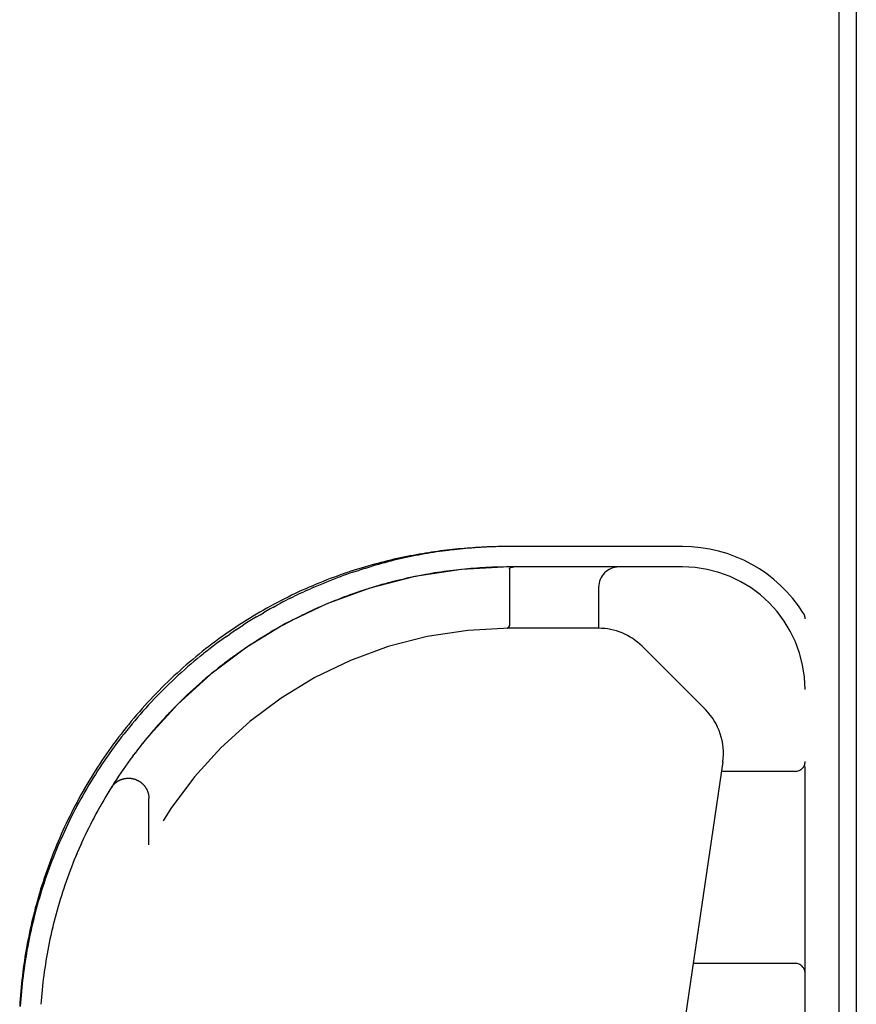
# Model space of a CAD drawing. Header units: inches. Extents: x 0 to 230, y 0 to 149.
# Tile 236 of 256: x 102.55 to 105.1, y 127.13 to 130.14. Entities that reach past the tile are written whole.
import ezdxf

# ---------------------------------------------------------------- set-up
doc = ezdxf.new("R2010")
doc.units = ezdxf.units.IN
doc.header["$LTSCALE"] = 12.648283
doc.header["$MEASUREMENT"] = 0
doc.linetypes.add('HIDDEN', pattern=[0.2, 0.1, -0.1])
doc.layers.get('0').update_dxf_attribs({"linetype": 'CONTINUOUS'})
doc.layers.add('RIGHTHAND_DOOR_ASSEMBLY', color=7, linetype='CONTINUOUS')

msp = doc.modelspace()

# ---------------------------------------------------------------- linework, layer by layer
at = {"color": 7, "linetype": 'Continuous'}
msp.add_line((105.0529, 126.1112), (105.0529, 137.8708), dxfattribs=at)
at = {"color": 3, "linetype": 'Continuous'}
msp.add_line((105.1049, 137.7589), (105.1049, 126.2109), dxfattribs=at)
at = {"layer": 'RIGHTHAND_DOOR_ASSEMBLY', "color": 8, "linetype": 'HIDDEN'}
for p, q in [((104.0361, 128.5264), (104.0269, 128.5263)), ((104.0446, 128.5264), (104.0358, 128.5264)), ((104.5734, 128.5264), (104.0446, 128.5264)), ((104.5734, 128.4639), (104.0446, 128.4639)), ((104.0446, 128.4583), (104.0446, 128.2867)), ((104.0475, 128.4621), (104.0473, 128.4619)), ((104.0536, 128.4637), (104.0532, 128.4636)), ((104.0541, 128.4637), (104.0536, 128.4637)), ((104.0546, 128.4638), (104.0541, 128.4637)), ((104.0551, 128.4638), (104.0546, 128.4638)), ((104.0556, 128.4638), (104.0562, 128.4639)), ((104.0568, 128.4639), (104.0574, 128.4639)), ((103.4256, 128.3928), (103.4357, 128.3973)), ((103.4459, 128.4018), (103.4357, 128.3973)), ((103.6055, 128.3951), (103.5956, 128.3919)), ((103.6153, 128.3982), (103.6054, 128.3951)), ((103.6347, 128.4042), (103.625, 128.4012)), ((104.3169, 128.4014), (104.3169, 128.2764)), ((103.3744, 128.3684), (103.3641, 128.3632)), ((103.3744, 128.3684), (103.3846, 128.3735)), ((103.4051, 128.3833), (103.4154, 128.3881)), ((103.4256, 128.3928), (103.4154, 128.3881)), ((103.5762, 128.3854), (103.5664, 128.3819)), ((103.586, 128.3887), (103.5761, 128.3853)), ((103.5957, 128.3919), (103.5859, 128.3887)), ((103.3538, 128.3579), (103.3435, 128.3525)), ((103.3538, 128.3579), (103.3641, 128.3632)), ((103.4511, 128.3355), (103.4414, 128.3311)), ((103.3933, 128.3077), (103.3834, 128.3027)), ((103.403, 128.3126), (103.3932, 128.3077)), ((103.4127, 128.3174), (103.4029, 128.3126)), ((104.9484, 126.5889), (104.9484, 128.3058)), ((103.3343, 128.276), (103.324, 128.27)), ((103.3443, 128.2816), (103.334, 128.2758)), ((103.3542, 128.2871), (103.344, 128.2814)), ((103.3641, 128.2924), (103.354, 128.2869)), ((103.3739, 128.2976), (103.3638, 128.2923)), ((103.3836, 128.3028), (103.3737, 128.2975)), ((104.038, 128.2764), (104.0377, 128.2764)), ((104.0381, 128.2764), (104.0379, 128.2764)), ((104.0434, 128.2826), (104.0419, 128.2802)), ((104.0423, 128.2809), (104.0434, 128.2826)), ((104.3169, 128.2764), (104.0446, 128.2764)), ((103.1791, 128.2516), (103.1893, 128.2587)), ((103.2838, 128.2459), (103.2734, 128.2393)), ((103.294, 128.2521), (103.2836, 128.2457)), ((103.3041, 128.2583), (103.2937, 128.252)), ((103.3142, 128.2643), (103.3038, 128.2581)), ((103.3243, 128.2702), (103.3139, 128.2641)), ((103.2434, 128.2197), (103.2331, 128.2127)), ((103.2535, 128.2264), (103.2431, 128.2195)), ((103.2636, 128.233), (103.2532, 128.2262)), ((103.2737, 128.2395), (103.2633, 128.2328)), ((104.4499, 128.2213), (104.6434, 128.0278)), ((103.0991, 128.1909), (103.109, 128.1988)), ((103.1934, 128.1845), (103.1833, 128.177)), ((103.2033, 128.1917), (103.1932, 128.1843)), ((103.2133, 128.1989), (103.2031, 128.1916)), ((103.2233, 128.2059), (103.213, 128.1987)), ((103.2333, 128.2128), (103.223, 128.2057)), ((103.1541, 128.1545), (103.1441, 128.1466)), ((103.1638, 128.1622), (103.1538, 128.1543)), ((103.1737, 128.1697), (103.1636, 128.162)), ((103.1835, 128.1772), (103.1734, 128.1695)), ((103.1155, 128.1229), (103.1057, 128.1146)), ((103.125, 128.1309), (103.1152, 128.1227)), ((103.1347, 128.1389), (103.1248, 128.1308)), ((103.1443, 128.1467), (103.1344, 128.1387)), ((103.0871, 128.0982), (103.0776, 128.0896)), ((103.0965, 128.1065), (103.0869, 128.098)), ((103.106, 128.1148), (103.0963, 128.1063)), ((103.0502, 128.064), (103.0409, 128.055)), ((103.0593, 128.0727), (103.05, 128.0638)), ((103.0685, 128.0813), (103.0591, 128.0725)), ((103.0778, 128.0898), (103.0683, 128.0811)), ((103.0232, 128.0375), (103.0142, 128.0283)), ((103.0321, 128.0464), (103.023, 128.0373)), ((103.0411, 128.0552), (103.0319, 128.0462)), ((102.997, 128.0102), (102.9882, 128.0008)), ((103.0056, 128.0194), (102.9968, 128.01)), ((103.0144, 128.0284), (103.0055, 128.0192)), ((102.9631, 127.9728), (102.9547, 127.9631)), ((102.9715, 127.9823), (102.963, 127.9726)), ((102.9799, 127.9917), (102.9713, 127.9821)), ((102.9884, 128.001), (102.9797, 127.9915)), ((102.9387, 127.9441), (102.9306, 127.9342)), ((102.9467, 127.9537), (102.9385, 127.9439)), ((102.9549, 127.9633), (102.9466, 127.9536)), ((102.915, 127.9148), (102.9072, 127.9047)), ((102.9228, 127.9246), (102.9149, 127.9146)), ((102.9307, 127.9344), (102.9227, 127.9244)), ((102.8923, 127.885), (102.8847, 127.8748)), ((102.8998, 127.895), (102.8921, 127.8848)), ((102.9073, 127.9049), (102.8996, 127.8948)), ((102.8703, 127.8548), (102.8631, 127.8444)), ((102.8847, 127.8748), (102.8774, 127.8647)), ((104.6965, 127.8675), (104.5132, 126.6207)), ((102.8493, 127.8241), (102.8424, 127.8136)), ((102.8562, 127.8343), (102.8492, 127.8239)), ((102.8632, 127.8446), (102.8561, 127.8342)), ((104.9184, 127.8389), (104.6923, 127.8389)), ((102.8292, 127.793), (102.8226, 127.7824)), ((102.8358, 127.8034), (102.8291, 127.7929)), ((102.8425, 127.8138), (102.8357, 127.8033)), ((102.81, 127.7616), (102.8037, 127.751)), ((102.8163, 127.7721), (102.8099, 127.7615)), ((102.8227, 127.7826), (102.8162, 127.772)), ((102.7977, 127.7405), (102.7916, 127.7298)), ((102.8038, 127.7511), (102.7976, 127.7404)), ((102.9419, 127.6139), (102.9419, 127.7555)), ((102.7799, 127.7085), (102.7742, 127.6979)), ((102.7858, 127.7193), (102.7799, 127.7085)), ((102.7917, 127.73), (102.7857, 127.7192)), ((102.7632, 127.6766), (102.7577, 127.6657)), ((102.7687, 127.6873), (102.7631, 127.6764)), ((102.7578, 127.6658), (102.7525, 127.6549)), ((102.7372, 127.6225), (102.7323, 127.6116)), ((102.7276, 127.6009), (102.7228, 127.5898)), ((102.6968, 127.5243), (102.6928, 127.5132)), ((102.6928, 127.5132), (102.6889, 127.5022)), ((102.6676, 127.4362), (102.6643, 127.4251)), ((102.6709, 127.4473), (102.6675, 127.4361)), ((102.6349, 127.3034), (102.6328, 127.2923)), ((104.9184, 127.2514), (104.6059, 127.2514)), ((102.6219, 127.2259), (102.6204, 127.2148)), ((102.6235, 127.237), (102.6219, 127.2259)), ((102.6235, 127.2369), (102.6219, 127.2259)), ((102.6177, 127.1927), (102.6165, 127.1816)), ((102.619, 127.2038), (102.6177, 127.1927)), ((102.6204, 127.2149), (102.619, 127.2038)), ((102.6142, 127.1596), (102.6133, 127.1485)), ((102.6153, 127.1706), (102.6142, 127.1596)), ((102.6165, 127.1817), (102.6153, 127.1706)), ((102.6124, 127.1375), (102.6116, 127.1265)), ((102.6133, 127.1485), (102.6124, 127.1375))]:
    msp.add_line(p, q, dxfattribs=at)
for points in [[(104.0275, 128.5263), (104.0189, 128.5262), (104.0103, 128.526), (104.0017, 128.5258), (103.9931, 128.5256), (103.9844, 128.5253), (103.9758, 128.525), (103.9671, 128.5246), (103.9584, 128.5241), (103.9497, 128.5237), (103.941, 128.5231), (103.9322, 128.5226), (103.9234, 128.5219), (103.9146, 128.5213), (103.9058, 128.5205), (103.8969, 128.5198), (103.888, 128.5189), (103.879, 128.518), (103.8701, 128.5171), (103.861, 128.5161), (103.852, 128.5151), (103.8429, 128.514), (103.8338, 128.5128), (103.8246, 128.5116), (103.8154, 128.5103), (103.8061, 128.5089), (103.7968, 128.5075), (103.7874, 128.506), (103.778, 128.5045), (103.7686, 128.5028), (103.7591, 128.5012), (103.7496, 128.4994), (103.74, 128.4976), (103.7303, 128.4957), (103.7207, 128.4937), (103.7109, 128.4916), (103.7012, 128.4895), (103.6913, 128.4873), (103.6815, 128.485), (103.6715, 128.4826), (103.6616, 128.4801), (103.6515, 128.4776), (103.6415, 128.475), (103.6314, 128.4722), (103.6212, 128.4694), (103.611, 128.4665), (103.6008, 128.4635), (103.5905, 128.4604), (103.5802, 128.4573), (103.5698, 128.454), (103.5594, 128.4506), (103.5489, 128.4471), (103.5385, 128.4436), (103.528, 128.4399), (103.5174, 128.4361), (103.5068, 128.4322), (103.4962, 128.4282), (103.4856, 128.4241), (103.4749, 128.4199), (103.4643, 128.4156), (103.4536, 128.4112), (103.4428, 128.4067), (103.4321, 128.4021), (103.4214, 128.3973), (103.4106, 128.3925), (103.3998, 128.3876), (103.389, 128.3825), (103.3783, 128.3773), (103.3675, 128.372), (103.3567, 128.3666), (103.3459, 128.3611), (103.3351, 128.3555), (103.3244, 128.3498), (103.3136, 128.3439), (103.3029, 128.338), (103.2922, 128.332), (103.2815, 128.3258), (103.2708, 128.3195), (103.2602, 128.3132), (103.2495, 128.3067), (103.2389, 128.3001), (103.2284, 128.2934), (103.2179, 128.2866), (103.2074, 128.2797), (103.197, 128.2727), (103.1866, 128.2656), (103.1762, 128.2584), (103.1659, 128.2511), (103.1556, 128.2437), (103.1454, 128.2362), (103.1353, 128.2286), (103.1252, 128.2209), (103.1152, 128.2132), (103.1052, 128.2053), (103.0953, 128.1973), (103.0855, 128.1893), (103.0757, 128.1811), (103.066, 128.1729), (103.0563, 128.1646), (103.0468, 128.1562), (103.0373, 128.1477), (103.0279, 128.1392), (103.0185, 128.1305), (103.0092, 128.1218), (103, 128.113), (102.9909, 128.1041), (102.9819, 128.0952), (102.9729, 128.0862), (102.9641, 128.0771), (102.9553, 128.0679), (102.9466, 128.0587), (102.938, 128.0494), (102.9294, 128.04), (102.921, 128.0306), (102.9127, 128.0211), (102.9044, 128.0116), (102.8962, 128.0019), (102.8881, 127.9923), (102.8801, 127.9825), (102.8722, 127.9727), (102.8644, 127.9629), (102.8567, 127.953), (102.8491, 127.943), (102.8415, 127.933), (102.8341, 127.923), (102.8267, 127.9128), (102.8195, 127.9027), (102.8123, 127.8925), (102.8053, 127.8822), (102.7983, 127.8719), (102.7914, 127.8616), (102.7846, 127.8512), (102.778, 127.8407), (102.7714, 127.8303), (102.7649, 127.8197), (102.7585, 127.8092), (102.7522, 127.7986), (102.746, 127.7879), (102.7398, 127.7773), (102.7338, 127.7666), (102.7279, 127.7558), (102.7221, 127.745), (102.7164, 127.7342), (102.7107, 127.7234), (102.7052, 127.7125), (102.6998, 127.7016), (102.6944, 127.6907), (102.6892, 127.6797), (102.684, 127.6687)], [(104.0361, 128.5264), (104.0275, 128.5263), (104.0189, 128.5262), (104.0103, 128.526), (104.0017, 128.5258), (103.9931, 128.5256), (103.9844, 128.5253), (103.9758, 128.525), (103.9671, 128.5246), (103.9584, 128.5241), (103.9497, 128.5237), (103.941, 128.5231), (103.9322, 128.5226), (103.9234, 128.5219), (103.9146, 128.5213), (103.9058, 128.5205), (103.8969, 128.5198), (103.888, 128.5189), (103.879, 128.518), (103.8701, 128.5171), (103.8611, 128.5161), (103.852, 128.5151), (103.8429, 128.514), (103.8338, 128.5128), (103.8246, 128.5116), (103.8154, 128.5103), (103.8061, 128.5089), (103.7968, 128.5075), (103.7875, 128.506), (103.7781, 128.5045), (103.7686, 128.5028), (103.7591, 128.5012), (103.7496, 128.4994), (103.74, 128.4976), (103.7304, 128.4957), (103.7207, 128.4937), (103.7109, 128.4916), (103.7012, 128.4895), (103.6913, 128.4873), (103.6815, 128.485), (103.6715, 128.4826), (103.6616, 128.4801), (103.6516, 128.4776), (103.6415, 128.475), (103.6314, 128.4722), (103.6212, 128.4694), (103.611, 128.4665), (103.6008, 128.4635), (103.5905, 128.4604), (103.5802, 128.4573), (103.5698, 128.454), (103.5594, 128.4506), (103.549, 128.4471), (103.5385, 128.4436), (103.528, 128.4399), (103.5174, 128.4361), (103.5068, 128.4322), (103.4962, 128.4282), (103.4856, 128.4241), (103.4749, 128.4199), (103.4643, 128.4156), (103.4536, 128.4112), (103.4428, 128.4067), (103.4321, 128.4021), (103.4214, 128.3974), (103.4106, 128.3925), (103.3998, 128.3876), (103.3891, 128.3825), (103.3783, 128.3773), (103.3675, 128.372), (103.3567, 128.3666), (103.3459, 128.3611), (103.3351, 128.3555), (103.3244, 128.3498), (103.3136, 128.344), (103.3029, 128.338), (103.2922, 128.332), (103.2815, 128.3258), (103.2708, 128.3195), (103.2602, 128.3132), (103.2495, 128.3067), (103.239, 128.3001), (103.2284, 128.2934), (103.2179, 128.2866), (103.2074, 128.2797), (103.197, 128.2727), (103.1866, 128.2656), (103.1762, 128.2584), (103.1659, 128.2511), (103.1556, 128.2437), (103.1454, 128.2362), (103.1353, 128.2286)], [(104.0269, 128.5263), (104.0181, 128.5261), (104.0092, 128.526), (104.0004, 128.5257), (103.9915, 128.5254), (103.9826, 128.5251), (103.9738, 128.5247), (103.9649, 128.5243), (103.956, 128.5238), (103.9471, 128.5232), (103.9382, 128.5226), (103.9293, 128.5219), (103.9203, 128.5212), (103.9114, 128.5205), (103.9025, 128.5196), (103.8935, 128.5188), (103.8845, 128.5178), (103.8755, 128.5168), (103.8665, 128.5158), (103.8575, 128.5147), (103.8484, 128.5135), (103.8394, 128.5123), (103.8303, 128.511), (103.8212, 128.5097), (103.812, 128.5083), (103.8029, 128.5068), (103.7937, 128.5053), (103.7846, 128.5037), (103.7753, 128.502), (103.7661, 128.5003), (103.7568, 128.4985), (103.7476, 128.4967), (103.7383, 128.4948), (103.7289, 128.4928), (103.7196, 128.4908), (103.7102, 128.4887), (103.7008, 128.4865), (103.6913, 128.4842), (103.6818, 128.4819), (103.6723, 128.4795), (103.6628, 128.477), (103.6533, 128.4745), (103.6437, 128.4719), (103.6341, 128.4692), (103.6244, 128.4664)], [(103.5659, 128.448), (103.5757, 128.4513), (103.5855, 128.4545)], [(103.605, 128.4606), (103.5953, 128.4576), (103.5855, 128.4545)], [(103.605, 128.4606), (103.6147, 128.4635), (103.6244, 128.4664)], [(104.0356, 128.4639), (104.0265, 128.4638), (104.0174, 128.4636), (104.0083, 128.4634), (103.9992, 128.4632), (103.9901, 128.4628), (103.981, 128.4625), (103.9719, 128.462), (103.9628, 128.4615), (103.9537, 128.461), (103.9445, 128.4604), (103.9354, 128.4597), (103.9263, 128.459), (103.9171, 128.4582), (103.9079, 128.4574), (103.8988, 128.4565), (103.8896, 128.4555), (103.8804, 128.4545), (103.8711, 128.4534), (103.8619, 128.4522), (103.8527, 128.451), (103.8434, 128.4497)], [(104.0446, 128.4639), (104.0356, 128.4639), (104.0265, 128.4638), (104.0174, 128.4636), (104.0083, 128.4634), (103.9992, 128.4632), (103.9901, 128.4628), (103.981, 128.4625), (103.9719, 128.462), (103.9628, 128.4615), (103.9536, 128.461), (103.9445, 128.4604), (103.9354, 128.4597), (103.9262, 128.459), (103.9171, 128.4582), (103.9079, 128.4574), (103.8987, 128.4565), (103.8895, 128.4555), (103.8803, 128.4545), (103.8711, 128.4534), (103.8619, 128.4522), (103.8526, 128.451)], [(104.0446, 128.4583), (104.0447, 128.4584), (104.0447, 128.4586), (104.0447, 128.4587), (104.0447, 128.4589), (104.0447, 128.459), (104.0448, 128.4591), (104.0448, 128.4593), (104.0448, 128.4594), (104.0449, 128.4596), (104.045, 128.4597), (104.045, 128.4598), (104.0451, 128.4599), (104.0452, 128.4601), (104.0452, 128.4602), (104.0453, 128.4603), (104.0454, 128.4605), (104.0455, 128.4606), (104.0456, 128.4607), (104.0457, 128.4608), (104.0459, 128.4609), (104.046, 128.461), (104.0461, 128.4612), (104.0463, 128.4613), (104.0464, 128.4614), (104.0466, 128.4615), (104.0467, 128.4616), (104.0469, 128.4617), (104.0471, 128.4618), (104.0473, 128.4619), (104.0475, 128.4621), (104.0477, 128.4622), (104.0479, 128.4623), (104.0481, 128.4624), (104.0484, 128.4625), (104.0486, 128.4626), (104.0489, 128.4627), (104.0492, 128.4628), (104.0494, 128.4629), (104.0498, 128.463), (104.0501, 128.463), (104.0504, 128.4631), (104.0507, 128.4632), (104.0511, 128.4633), (104.0515, 128.4634), (104.0519, 128.4634), (104.0523, 128.4635), (104.0527, 128.4636), (104.0532, 128.4636)], [(104.0562, 128.4639), (104.0557, 128.4638), (104.0551, 128.4638)], [(104.0574, 128.4639), (104.0568, 128.4639), (104.0562, 128.4639)], [(103.4459, 128.4018), (103.456, 128.4062), (103.4662, 128.4104), (103.4763, 128.4146), (103.4863, 128.4187), (103.4964, 128.4227), (103.5064, 128.4266), (103.5164, 128.4304)], [(103.5659, 128.448), (103.5561, 128.4447), (103.5462, 128.4412), (103.5363, 128.4377), (103.5263, 128.4341), (103.5164, 128.4304)], [(103.7593, 128.4353), (103.7499, 128.4333), (103.7404, 128.4313), (103.7309, 128.4292), (103.7214, 128.427), (103.7119, 128.4248), (103.7023, 128.4225), (103.6928, 128.4201), (103.6831, 128.4176)], [(103.7592, 128.4352), (103.7498, 128.4333), (103.7403, 128.4313), (103.7309, 128.4292), (103.7213, 128.427), (103.7118, 128.4248), (103.7023, 128.4225), (103.6927, 128.4201)], [(103.8062, 128.444), (103.7969, 128.4424), (103.7875, 128.4407), (103.7781, 128.4389), (103.7687, 128.4371), (103.7592, 128.4352)], [(103.8062, 128.4439), (103.7968, 128.4423), (103.7875, 128.4407), (103.7781, 128.4389), (103.7687, 128.4371)], [(103.8434, 128.4497), (103.8341, 128.4484), (103.8248, 128.447), (103.8155, 128.4455), (103.8062, 128.4439)], [(103.8434, 128.4497), (103.8341, 128.4484), (103.8248, 128.447), (103.8155, 128.4455)], [(103.6348, 128.4042), (103.6251, 128.4012), (103.6152, 128.3982)], [(103.6832, 128.4177), (103.6735, 128.4151), (103.6639, 128.4125), (103.6542, 128.4098), (103.6446, 128.407), (103.6347, 128.4042)], [(103.6831, 128.4176), (103.6735, 128.4151), (103.6638, 128.4125), (103.6541, 128.4098), (103.6445, 128.407)], [(103.4051, 128.3833), (103.3949, 128.3784), (103.3846, 128.3735)], [(103.5665, 128.382), (103.5568, 128.3785), (103.5471, 128.375), (103.5374, 128.3714), (103.5278, 128.3677), (103.5182, 128.3639), (103.5086, 128.3601), (103.499, 128.3562), (103.4894, 128.3522), (103.4798, 128.3482), (103.4702, 128.344), (103.4606, 128.3398)], [(103.5664, 128.3819), (103.5567, 128.3785), (103.547, 128.3749), (103.5374, 128.3713), (103.5277, 128.3677), (103.5181, 128.3639), (103.5086, 128.3601), (103.499, 128.3562)], [(103.3229, 128.3414), (103.3126, 128.3357), (103.3023, 128.3299), (103.2919, 128.3239)], [(103.3229, 128.3414), (103.3332, 128.347), (103.3435, 128.3525)], [(103.4894, 128.3522), (103.4798, 128.3482), (103.4703, 128.344), (103.4607, 128.3398), (103.451, 128.3355)], [(103.2713, 128.3118), (103.261, 128.3055), (103.2507, 128.2991), (103.2404, 128.2927), (103.2302, 128.2861)], [(103.2713, 128.3118), (103.2816, 128.3179), (103.2919, 128.3239)], [(103.4415, 128.3311), (103.4319, 128.3266), (103.4223, 128.3221), (103.4125, 128.3173)], [(103.4414, 128.3311), (103.4318, 128.3266), (103.4222, 128.322)], [(103.2097, 128.2726), (103.2199, 128.2794), (103.2302, 128.2861)], [(104.0405, 128.2784), (104.0403, 128.2782), (104.0402, 128.278), (104.04, 128.2778), (104.0398, 128.2776), (104.0397, 128.2775), (104.0395, 128.2773), (104.0394, 128.2772), (104.0392, 128.277), (104.0391, 128.2769), (104.0389, 128.2768), (104.0388, 128.2767), (104.0386, 128.2766), (104.0385, 128.2765), (104.0383, 128.2765), (104.0382, 128.2764), (104.038, 128.2764)], [(104.0381, 128.2764), (104.0383, 128.2764), (104.0384, 128.2765), (104.0385, 128.2765), (104.0387, 128.2766), (104.0388, 128.2767), (104.039, 128.2768), (104.0391, 128.2769), (104.0393, 128.277), (104.0394, 128.2771), (104.0396, 128.2773), (104.0397, 128.2774), (104.0399, 128.2776), (104.04, 128.2778), (104.0402, 128.278), (104.0404, 128.2782), (104.0405, 128.2784)], [(104.0423, 128.2809), (104.0419, 128.2803), (104.0417, 128.28), (104.0415, 128.2797), (104.0413, 128.2794), (104.0411, 128.2791), (104.0409, 128.2789), (104.0407, 128.2787), (104.0405, 128.2784)], [(104.0405, 128.2784), (104.0407, 128.2786), (104.0409, 128.2789), (104.0411, 128.2791), (104.0413, 128.2794), (104.0415, 128.2796), (104.0417, 128.2799), (104.0419, 128.2802)], [(104.0446, 128.2867), (104.0446, 128.2864), (104.0446, 128.2862), (104.0446, 128.286), (104.0446, 128.2858), (104.0446, 128.2855), (104.0445, 128.2853), (104.0445, 128.2851), (104.0444, 128.2849), (104.0444, 128.2847), (104.0443, 128.2845), (104.0443, 128.2843), (104.0442, 128.2841), (104.0441, 128.2839), (104.044, 128.2837), (104.044, 128.2835), (104.0439, 128.2833), (104.0438, 128.2831), (104.0437, 128.2829), (104.0435, 128.2828), (104.0434, 128.2826)], [(104.0434, 128.2826), (104.0435, 128.2827), (104.0436, 128.2829), (104.0437, 128.2831), (104.0438, 128.2833), (104.0439, 128.2835), (104.044, 128.2837), (104.0441, 128.2839)], [(103.1791, 128.2516), (103.169, 128.2443), (103.1589, 128.237), (103.1488, 128.2296), (103.1388, 128.222), (103.1288, 128.2144), (103.1189, 128.2067), (103.109, 128.1988)], [(103.2097, 128.2726), (103.1995, 128.2657), (103.1893, 128.2587)], [(103.1252, 128.2209), (103.1152, 128.2132), (103.1052, 128.2053), (103.0953, 128.1973), (103.0855, 128.1893), (103.0757, 128.1811), (103.066, 128.1729), (103.0563, 128.1646), (103.0468, 128.1562), (103.0373, 128.1477), (103.0279, 128.1392), (103.0185, 128.1305), (103.0092, 128.1218), (103, 128.113), (102.9909, 128.1042), (102.9819, 128.0952), (102.973, 128.0862), (102.9641, 128.0771), (102.9553, 128.0679), (102.9466, 128.0587), (102.938, 128.0494), (102.9295, 128.04), (102.921, 128.0306), (102.9127, 128.0211), (102.9044, 128.0116), (102.8962, 128.002), (102.8881, 127.9923), (102.8801, 127.9825), (102.8722, 127.9727), (102.8644, 127.9629), (102.8567, 127.953), (102.8491, 127.943), (102.8415, 127.933), (102.8341, 127.923), (102.8268, 127.9129), (102.8195, 127.9027), (102.8123, 127.8925), (102.8053, 127.8822), (102.7983, 127.8719), (102.7914, 127.8616), (102.7846, 127.8512), (102.778, 127.8407), (102.7714, 127.8303), (102.7649, 127.8197), (102.7585, 127.8092), (102.7522, 127.7986), (102.746, 127.788), (102.7399, 127.7773), (102.7338, 127.7666), (102.7279, 127.7558), (102.7221, 127.7451), (102.7164, 127.7342), (102.7107, 127.7234), (102.7052, 127.7125), (102.6998, 127.7016), (102.6944, 127.6907), (102.6892, 127.6797), (102.684, 127.6687), (102.6789, 127.6577), (102.674, 127.6467), (102.6691, 127.6356), (102.6643, 127.6245), (102.6597, 127.6134), (102.6551, 127.6022), (102.6506, 127.591), (102.6462, 127.5798), (102.6419, 127.5686), (102.6377, 127.5574), (102.6336, 127.5461), (102.6296, 127.5348), (102.6257, 127.5235), (102.6218, 127.5122), (102.6181, 127.5009), (102.6145, 127.4895), (102.6109, 127.4782), (102.6075, 127.4668), (102.6041, 127.4554), (102.6009, 127.444), (102.5977, 127.4325), (102.5946, 127.4211), (102.5916, 127.4096), (102.5887, 127.3982), (102.5859, 127.3867), (102.5832, 127.3752), (102.5806, 127.3637), (102.5781, 127.3522), (102.5757, 127.3406), (102.5733, 127.3291), (102.5711, 127.3176), (102.5689, 127.306), (102.5669, 127.2944), (102.5649, 127.2829), (102.563, 127.2713), (102.5612, 127.2597), (102.5595, 127.2481), (102.5579, 127.2365), (102.5564, 127.2249), (102.555, 127.2133), (102.5536, 127.2017), (102.5524, 127.1901), (102.5512, 127.1785), (102.5502, 127.1669), (102.5492, 127.1553), (102.5483, 127.1437), (102.5475, 127.1321), (102.5468, 127.1204)], [(103.0991, 128.1909), (103.0893, 128.1828), (103.0795, 128.1747), (103.0698, 128.1665), (103.0602, 128.1581), (103.0506, 128.1497), (103.0411, 128.1412), (103.0316, 128.1326), (103.0222, 128.1239), (103.0129, 128.1151), (103.0036, 128.1063), (102.9944, 128.0973), (102.9853, 128.0883), (102.9762, 128.0792), (102.9673, 128.07), (102.9584, 128.0607), (102.9496, 128.0514), (102.9408, 128.0419), (102.9322, 128.0324), (102.9236, 128.0229), (102.9151, 128.0132), (102.9067, 128.0035), (102.8984, 127.9938), (102.8902, 127.9839), (102.8821, 127.974), (102.874, 127.9641), (102.8661, 127.954), (102.8582, 127.944), (102.8505, 127.9338), (102.8428, 127.9237), (102.8352, 127.9134), (102.8278, 127.9031), (102.8204, 127.8928), (102.8131, 127.8824), (102.8059, 127.8719), (102.7988, 127.8615), (102.7919, 127.8509), (102.785, 127.8404), (102.7782, 127.8297), (102.7715, 127.8191), (102.7649, 127.8084), (102.7584, 127.7977), (102.752, 127.7869), (102.7458, 127.7761), (102.7396, 127.7652), (102.7335, 127.7544), (102.7275, 127.7435), (102.7216, 127.7325), (102.7158, 127.7216), (102.7102, 127.7106), (102.7046, 127.6996), (102.6991, 127.6885), (102.6937, 127.6775), (102.6884, 127.6664), (102.6833, 127.6553), (102.6782, 127.6441), (102.6732, 127.633), (102.6683, 127.6218), (102.6636, 127.6106), (102.6589, 127.5994), (102.6543, 127.5881), (102.6498, 127.5769), (102.6454, 127.5656), (102.6411, 127.5543), (102.637, 127.543), (102.6329, 127.5317), (102.6289, 127.5204), (102.625, 127.5091), (102.6212, 127.4977), (102.6175, 127.4863), (102.6139, 127.475), (102.6104, 127.4636), (102.607, 127.4522), (102.6036, 127.4408), (102.6004, 127.4294), (102.5973, 127.418), (102.5943, 127.4066), (102.5913, 127.3951), (102.5885, 127.3837), (102.5857, 127.3723), (102.5831, 127.3608), (102.5805, 127.3494), (102.578, 127.3379), (102.5757, 127.3265), (102.5734, 127.315), (102.5712, 127.3035), (102.5691, 127.2921), (102.5671, 127.2806), (102.5652, 127.2691), (102.5633, 127.2577), (102.5616, 127.2462), (102.56, 127.2347), (102.5584, 127.2233), (102.5569, 127.2118), (102.5556, 127.2003), (102.5543, 127.1889), (102.5531, 127.1774), (102.552, 127.1659), (102.551, 127.1545), (102.55, 127.143), (102.5492, 127.1316), (102.5484, 127.1201)], [(102.8849, 127.875), (102.8775, 127.8649), (102.8702, 127.8546)], [(102.8264, 127.7886), (102.827, 127.7895), (102.8276, 127.7904), (102.8282, 127.7914), (102.8289, 127.7923), (102.8296, 127.7932), (102.8303, 127.7941), (102.831, 127.795), (102.8317, 127.7959), (102.8325, 127.7967), (102.8332, 127.7976), (102.834, 127.7984), (102.8348, 127.7992), (102.8356, 127.8), (102.8364, 127.8008), (102.8372, 127.8016), (102.8381, 127.8024), (102.8389, 127.8031), (102.8398, 127.8038), (102.8407, 127.8045), (102.8416, 127.8052), (102.8425, 127.8059), (102.8434, 127.8066), (102.8444, 127.8072), (102.8453, 127.8079), (102.8463, 127.8085), (102.8473, 127.8091), (102.8482, 127.8096), (102.8492, 127.8102), (102.8502, 127.8107), (102.8512, 127.8113), (102.8523, 127.8118), (102.8533, 127.8123), (102.8543, 127.8127), (102.8554, 127.8132), (102.8564, 127.8136), (102.8575, 127.814), (102.8586, 127.8144), (102.8596, 127.8148), (102.8607, 127.8151), (102.8618, 127.8155), (102.8629, 127.8158), (102.864, 127.8161), (102.8651, 127.8163), (102.8662, 127.8166), (102.8673, 127.8168), (102.8685, 127.817), (102.8696, 127.8172), (102.8707, 127.8174), (102.8718, 127.8175), (102.873, 127.8176), (102.8741, 127.8178), (102.8752, 127.8178), (102.8764, 127.8179), (102.8775, 127.818), (102.8787, 127.818), (102.8798, 127.818), (102.8809, 127.818), (102.8821, 127.8179), (102.8832, 127.8179), (102.8843, 127.8178), (102.8855, 127.8177), (102.8866, 127.8176), (102.8877, 127.8174), (102.8889, 127.8173), (102.89, 127.8171), (102.8911, 127.8169), (102.8922, 127.8167), (102.8933, 127.8164), (102.8944, 127.8162), (102.8955, 127.8159), (102.8966, 127.8156), (102.8977, 127.8152), (102.8988, 127.8149), (102.8999, 127.8145), (102.901, 127.8141), (102.902, 127.8137), (102.9031, 127.8133), (102.9041, 127.8129), (102.9052, 127.8124), (102.9062, 127.8119), (102.9072, 127.8114), (102.9083, 127.8109), (102.9093, 127.8104), (102.9103, 127.8098), (102.9112, 127.8093), (102.9122, 127.8087), (102.9132, 127.8081), (102.9141, 127.8075), (102.9151, 127.8068), (102.916, 127.8062), (102.9169, 127.8055), (102.9178, 127.8048), (102.9187, 127.8041), (102.9196, 127.8034), (102.9205, 127.8026), (102.9213, 127.8019), (102.9221, 127.8011), (102.923, 127.8003), (102.9238, 127.7995), (102.9246, 127.7987), (102.9254, 127.7979), (102.9261, 127.797), (102.9269, 127.7962), (102.9276, 127.7953), (102.9283, 127.7944), (102.929, 127.7935), (102.9297, 127.7926), (102.9304, 127.7917), (102.931, 127.7907), (102.9317, 127.7898), (102.9323, 127.7888), (102.9329, 127.7879), (102.9335, 127.7869), (102.934, 127.7859), (102.9346, 127.7849), (102.9351, 127.7839), (102.9356, 127.7829), (102.9361, 127.7818), (102.9366, 127.7808), (102.937, 127.7798), (102.9374, 127.7787), (102.9379, 127.7777), (102.9383, 127.7766), (102.9386, 127.7755), (102.939, 127.7744), (102.9393, 127.7733), (102.9396, 127.7722), (102.9399, 127.7711), (102.9402, 127.77), (102.9405, 127.7689), (102.9407, 127.7678), (102.9409, 127.7667), (102.9411, 127.7656), (102.9413, 127.7645), (102.9414, 127.7633), (102.9416, 127.7622), (102.9417, 127.7611), (102.9418, 127.7599), (102.9418, 127.7588), (102.9419, 127.7577), (102.9419, 127.7565), (102.9419, 127.7555)], [(102.78, 127.7087), (102.7743, 127.698), (102.7686, 127.6871)], [(102.7525, 127.655), (102.7473, 127.6442), (102.7422, 127.6334), (102.7372, 127.6225)], [(102.7525, 127.6549), (102.7473, 127.6441), (102.7422, 127.6333)], [(102.7373, 127.6226), (102.7324, 127.6117), (102.7275, 127.6007)], [(102.7229, 127.59), (102.7183, 127.5791), (102.7138, 127.5681), (102.7094, 127.5572), (102.7051, 127.5463), (102.7009, 127.5353), (102.6968, 127.5242)], [(102.7228, 127.5898), (102.7183, 127.5789), (102.7138, 127.568), (102.7094, 127.5571), (102.7051, 127.5461), (102.7009, 127.5352)], [(102.6851, 127.4914), (102.6814, 127.4803), (102.6778, 127.4693), (102.6743, 127.4583), (102.6709, 127.4472)], [(102.6851, 127.4912), (102.6814, 127.4802), (102.6778, 127.4692), (102.6743, 127.4582)], [(102.6928, 127.5133), (102.6889, 127.5024), (102.6851, 127.4912)], [(102.6643, 127.4252), (102.6612, 127.4141), (102.6581, 127.4031), (102.6552, 127.392), (102.6523, 127.3809), (102.6496, 127.3699), (102.6469, 127.3588), (102.6443, 127.3477), (102.6418, 127.3367), (102.6394, 127.3256), (102.6371, 127.3145), (102.6349, 127.3034)], [(102.6643, 127.4251), (102.6612, 127.414), (102.6581, 127.403), (102.6552, 127.3919), (102.6523, 127.3809), (102.6496, 127.3698), (102.6469, 127.3587), (102.6443, 127.3477), (102.6418, 127.3366), (102.6394, 127.3255), (102.6371, 127.3145)], [(102.6328, 127.2924), (102.6308, 127.2813), (102.6288, 127.2702), (102.627, 127.2591), (102.6252, 127.2481), (102.6235, 127.2369)], [(102.6328, 127.2923), (102.6308, 127.2812), (102.6288, 127.2702), (102.627, 127.2591), (102.6252, 127.248)]]:
    msp.add_lwpolyline(points, dxfattribs=at)
for centre, radius, start, end in [((104.5734, 128.0889), 0.4375, 32.1535, 90), ((104.0446, 127.0274), 1.4365, 90, 180), ((104.3794, 128.4014), 0.0625, 90, 180), ((104.5734, 128.0889), 0.375, 0, 90), ((104.9184, 128.3058), 0.03, 0, 32.1535), ((104.0446, 127.0274), 1.249, 90, 180), ((104.3169, 128.0884), 0.188, 45, 90), ((104.5105, 127.8948), 0.188, 351.6394, 45), ((104.9184, 127.8689), 0.03, 270, 360), ((104.9184, 127.2214), 0.03, 0, 90)]:
    msp.add_arc(centre, radius, start, end, dxfattribs=at)

doc.saveas('drawing.dxf')
